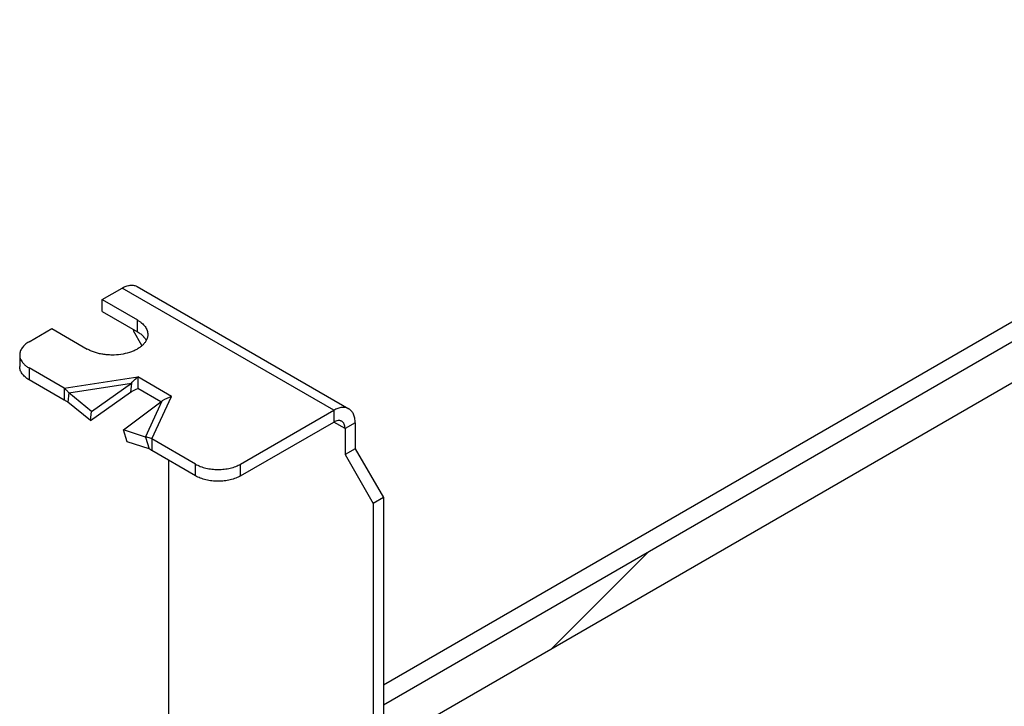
# Model space of a CAD drawing. Header units: inches. Extents: x 0 to 22, y 0 to 17.
# Tile 64 of 65: x 16.2 to 18.7, y 13.5 to 15.2. Entities that reach past the tile are written whole.
import ezdxf

# ---------------------------------------------------------------- set-up
doc = ezdxf.new("R2010")
doc.units = ezdxf.units.IN
doc.header["$LTSCALE"] = 1.21
doc.header["$MEASUREMENT"] = 0
doc.layers.get('0').update_dxf_attribs({"linetype": 'CONTINUOUS'})
doc.layers.add('COSMETIC', color=7, linetype='CONTINUOUS')

msp = doc.modelspace()

# ---------------------------------------------------------------- linework, layer by layer
at = {"color": 7, "linetype": 'CONTINUOUS'}
for p, q in [((19.9851, 15.2036), (17.0987, 13.537)), ((20.0289, 15.1783), (17.0987, 13.4864)), ((16.3937, 14.5025), (16.4439, 14.5315)), ((16.9742, 14.2253), (16.4439, 14.5315)), ((16.4819, 14.5352), (17.0122, 14.229)), ((16.3937, 14.4731), (16.3937, 14.5025)), ((16.3937, 14.5025), (16.4821, 14.4515)), ((16.4821, 14.4221), (16.4821, 14.4515)), ((16.2105, 14.3967), (16.2678, 14.4298)), ((16.2678, 14.4298), (16.3562, 14.3788)), ((16.1871, 14.3641), (16.1871, 14.3347)), ((16.2105, 14.3314), (16.2105, 14.302)), ((16.2987, 14.2805), (16.2105, 14.3314)), ((16.2987, 14.2805), (16.4828, 14.309)), ((16.3103, 14.2693), (16.4672, 14.2936)), ((16.3671, 14.2226), (16.4672, 14.2936)), ((16.4672, 14.2936), (16.4648, 14.2704)), ((16.4828, 14.309), (16.4828, 14.2796)), ((16.5676, 14.26), (16.4828, 14.309)), ((16.2987, 14.2805), (16.2987, 14.2511)), ((16.3103, 14.2693), (16.3079, 14.2461)), ((16.3671, 14.2226), (16.3103, 14.2693)), ((16.4473, 14.1763), (16.5444, 14.249)), ((16.5024, 14.1584), (16.5444, 14.249)), ((16.5183, 14.1537), (16.5676, 14.26)), ((16.3647, 14.1994), (16.3671, 14.2226)), ((16.7409, 14.0905), (16.9742, 14.2253)), ((16.9742, 14.2253), (16.9742, 14.1959)), ((17.0279, 14.1942), (17.0025, 14.1796)), ((17.0279, 14.1942), (17.0279, 14.1289)), ((16.4563, 14.1466), (16.4473, 14.1763)), ((16.5024, 14.1584), (16.4473, 14.1763)), ((16.5024, 14.1584), (16.5114, 14.1286)), ((16.5183, 14.1537), (16.5183, 14.1243)), ((16.6277, 14.0905), (16.5183, 14.1537)), ((17.0279, 14.1289), (17.0025, 14.1142)), ((17.0279, 14.1289), (17.0987, 14.0065)), ((16.6277, 14.0611), (16.6277, 14.0905)), ((16.7409, 14.0611), (16.7409, 14.0905)), ((17.0987, 14.0065), (17.0732, 13.9918)), ((17.0987, 14.0065), (17.0987, 10.7275))]:
    msp.add_line(p, q, dxfattribs=at)
at = {"color": 3, "linetype": 'CONTINUOUS'}
for p, q in [((16.3937, 14.4731), (16.4821, 14.4221)), ((16.4722, 14.4278), (16.4722, 14.4245)), ((16.4935, 14.3876), (16.4722, 14.4245)), ((16.2987, 14.2511), (16.2105, 14.302)), ((16.3647, 14.1994), (16.4648, 14.2704)), ((16.5406, 14.2462), (16.4828, 14.2796)), ((16.3647, 14.1994), (16.3079, 14.2461)), ((16.7409, 14.0611), (16.9742, 14.1959)), ((17.0025, 14.1796), (16.9742, 14.1959)), ((17.0025, 14.1796), (17.0025, 14.1142)), ((16.5114, 14.1286), (16.4563, 14.1466)), ((16.6277, 14.0611), (16.5183, 14.1243)), ((16.5605, 13.3472), (16.5605, 14.0999)), ((17.0025, 14.1142), (17.0732, 13.9918)), ((17.0732, 13.9918), (17.0732, 10.7128))]:
    msp.add_line(p, q, dxfattribs=at)
msp.add_arc((16.4604, 14.3755), 0.0507, 41.1176, 43.4243, dxfattribs=at)
at = {"color": 7, "linetype": 'CONTINUOUS'}
msp.add_arc((16.6281, 14.1021), 0.1691, 110.9673, 119.6755, dxfattribs=at)
for points, knots in [([(16.4439, 14.5315), (16.4472, 14.5334), (16.4523, 14.5358), (16.4593, 14.5379), (16.4643, 14.5387), (16.4691, 14.5389), (16.4737, 14.5384), (16.478, 14.5372), (16.4806, 14.536), (16.4819, 14.5352)], [0, 0, 0, 0, 0.288632, 0.422208, 0.548492, 0.667999, 0.781975, 0.892022, 1, 1, 1, 1]), ([(16.4821, 14.4515), (16.4841, 14.4503), (16.4879, 14.4479), (16.4947, 14.4426), (16.5003, 14.4367), (16.5044, 14.4302), (16.5065, 14.4252), (16.5078, 14.4202), (16.5081, 14.4168), (16.5081, 14.4151)], [0, 0, 0, 0, 0.148416, 0.289474, 0.548493, 0.667881, 0.781836, 0.891923, 1, 1, 1, 1]), ([(16.5081, 14.4151), (16.5081, 14.4138), (16.508, 14.4113), (16.507, 14.4062), (16.5055, 14.4026), (16.5043, 14.4002)], [0, 0, 0, 0, 0.243908, 0.490425, 1, 1, 1, 1]), ([(16.2105, 14.3967), (16.2087, 14.3957), (16.2053, 14.3935), (16.2006, 14.3899), (16.1965, 14.386), (16.1931, 14.3819), (16.1905, 14.3776), (16.1885, 14.3732), (16.1874, 14.3687), (16.1871, 14.3656), (16.1871, 14.3641)], [0, 0, 0, 0, 0.148396, 0.289387, 0.422733, 0.548672, 0.668016, 0.781935, 0.891983, 1, 1, 1, 1]), ([(16.5043, 14.4002), (16.5032, 14.398), (16.5003, 14.3938), (16.4949, 14.3879), (16.4882, 14.3825), (16.4804, 14.3777), (16.4716, 14.3734), (16.4585, 14.3686), (16.4405, 14.3647), (16.4218, 14.3634), (16.4067, 14.3641), (16.3955, 14.3654), (16.3847, 14.3676), (16.3744, 14.3705), (16.3649, 14.3742), (16.359, 14.3772), (16.3562, 14.3788)], [0, 0, 0, 0, 0.045595, 0.094586, 0.147334, 0.203926, 0.264176, 0.327737, 0.462482, 0.60304, 0.67365, 0.743395, 0.811544, 0.877446, 0.940476, 1, 1, 1, 1]), ([(16.1871, 14.3641), (16.1871, 14.3621), (16.1876, 14.3579), (16.1897, 14.3519), (16.1932, 14.3461), (16.1962, 14.3426), (16.1979, 14.3409)], [0, 0, 0, 0, 0.232408, 0.472484, 0.726768, 1, 1, 1, 1]), ([(16.1979, 14.3409), (16.1997, 14.3391), (16.2037, 14.3357), (16.2082, 14.3328), (16.2105, 14.3314)], [0, 0, 0, 0, 0.482516, 1, 1, 1, 1]), ([(16.4672, 14.2936), (16.4697, 14.2964), (16.4748, 14.3016), (16.4801, 14.3066), (16.4828, 14.309)], [0, 0, 0, 0, 0.514982, 1, 1, 1, 1]), ([(16.3103, 14.2693), (16.3084, 14.2714), (16.3047, 14.2753), (16.3007, 14.2789), (16.2987, 14.2805)], [0, 0, 0, 0, 0.518403, 1, 1, 1, 1]), ([(17.0122, 14.229), (17.011, 14.2298), (17.0083, 14.231), (17.004, 14.2322), (16.9995, 14.2327), (16.9947, 14.2325), (16.9897, 14.2317), (16.9846, 14.2302), (16.9793, 14.228), (16.9759, 14.2263), (16.9742, 14.2253)], [0, 0, 0, 0, 0.108019, 0.218068, 0.331981, 0.451314, 0.577245, 0.710596, 0.851596, 1, 1, 1, 1]), ([(17.0279, 14.1942), (17.0279, 14.1962), (17.0278, 14.2001), (17.027, 14.2057), (17.0258, 14.2109), (17.024, 14.2156), (17.0217, 14.2198), (17.019, 14.2235), (17.0158, 14.2266), (17.0135, 14.2283), (17.0122, 14.229)], [0, 0, 0, 0, 0.148402, 0.289399, 0.422748, 0.548679, 0.668013, 0.781927, 0.891978, 1, 1, 1, 1]), ([(16.5183, 14.1537), (16.517, 14.1543), (16.5118, 14.1563), (16.5064, 14.1577), (16.5024, 14.1584)], [0, 0, 0, 0, 0.259714, 1, 1, 1, 1]), ([(16.6277, 14.0905), (16.6296, 14.0894), (16.6336, 14.0874), (16.6421, 14.0837), (16.6539, 14.0802), (16.6688, 14.0776), (16.6843, 14.0767), (16.6998, 14.0776), (16.7147, 14.0802), (16.7264, 14.0837), (16.735, 14.0874), (16.739, 14.0894), (16.7409, 14.0905)], [0, 0, 0, 0, 0.05579, 0.114184, 0.23739, 0.367, 0.5, 0.633, 0.76261, 0.885816, 0.94421, 1, 1, 1, 1])]:
    msp.add_open_spline(points, degree=3, knots=knots, dxfattribs=at)
at = {"color": 3, "linetype": 'CONTINUOUS'}
for points, knots in [([(16.4821, 14.4221), (16.4849, 14.4204), (16.4903, 14.4169), (16.4951, 14.4126), (16.4972, 14.4104)], [0, 0, 0, 0, 0.519262, 1, 1, 1, 1]), ([(16.4986, 14.4088), (16.4992, 14.4082), (16.5014, 14.4056), (16.5032, 14.4027), (16.5044, 14.4005)], [0, 0, 0, 0, 0.259374, 1, 1, 1, 1]), ([(16.2105, 14.302), (16.2087, 14.3031), (16.2053, 14.3052), (16.2006, 14.3089), (16.1965, 14.3128), (16.1931, 14.3169), (16.1905, 14.3212), (16.1885, 14.3256), (16.1874, 14.3301), (16.1871, 14.3332), (16.1871, 14.3347)], [0, 0, 0, 0, 0.148396, 0.289387, 0.422733, 0.548672, 0.668016, 0.781935, 0.891983, 1, 1, 1, 1]), ([(16.4648, 14.2704), (16.4663, 14.2712), (16.4722, 14.2745), (16.4782, 14.2775), (16.4828, 14.2796)], [0, 0, 0, 0, 0.254091, 1, 1, 1, 1]), ([(16.3079, 14.2461), (16.3071, 14.2466), (16.3042, 14.2484), (16.3011, 14.2501), (16.2987, 14.2511)], [0, 0, 0, 0, 0.256965, 1, 1, 1, 1]), ([(16.9942, 14.1979), (16.9935, 14.1982), (16.9922, 14.1989), (16.9899, 14.1995), (16.9875, 14.1998), (16.984, 14.1997), (16.9794, 14.1986), (16.976, 14.1969), (16.9742, 14.1959)], [0, 0, 0, 0, 0.108102, 0.218236, 0.332237, 0.451662, 0.710692, 1, 1, 1, 1]), ([(17.0025, 14.1796), (17.0025, 14.1816), (17.0022, 14.1854), (17.0008, 14.19), (16.9992, 14.193), (16.9978, 14.195), (16.9961, 14.1966), (16.9949, 14.1975), (16.9942, 14.1979)], [0, 0, 0, 0, 0.289303, 0.548331, 0.667757, 0.781759, 0.891895, 1, 1, 1, 1]), ([(16.5183, 14.1243), (16.5177, 14.1248), (16.5155, 14.1263), (16.5132, 14.1277), (16.5114, 14.1286)], [0, 0, 0, 0, 0.264836, 1, 1, 1, 1]), ([(16.7409, 14.0611), (16.739, 14.0601), (16.735, 14.058), (16.7264, 14.0543), (16.7147, 14.0508), (16.6998, 14.0482), (16.6843, 14.0473), (16.6688, 14.0482), (16.6539, 14.0508), (16.6421, 14.0543), (16.6336, 14.058), (16.6296, 14.0601), (16.6277, 14.0611)], [0, 0, 0, 0, 0.05579, 0.114184, 0.23739, 0.367, 0.5, 0.633, 0.76261, 0.885816, 0.94421, 1, 1, 1, 1])]:
    msp.add_open_spline(points, degree=3, knots=knots, dxfattribs=at)
at = {"layer": 'COSMETIC', "color": 4, "linetype": 'CONTINUOUS'}
for p, q in [((19.9851, 15.2036), (17.0987, 13.537)), ((20.0289, 15.1783), (17.0987, 13.4864)), ((19.9405, 15.0252), (17.0987, 13.3843))]:
    msp.add_line(p, q, dxfattribs=at)
at = {"layer": 'COSMETIC', "color": 2, "linetype": 'CONTINUOUS'}
msp.add_line((17.5203, 13.6278), (17.7618, 13.8693), dxfattribs=at)

doc.saveas('drawing.dxf')
